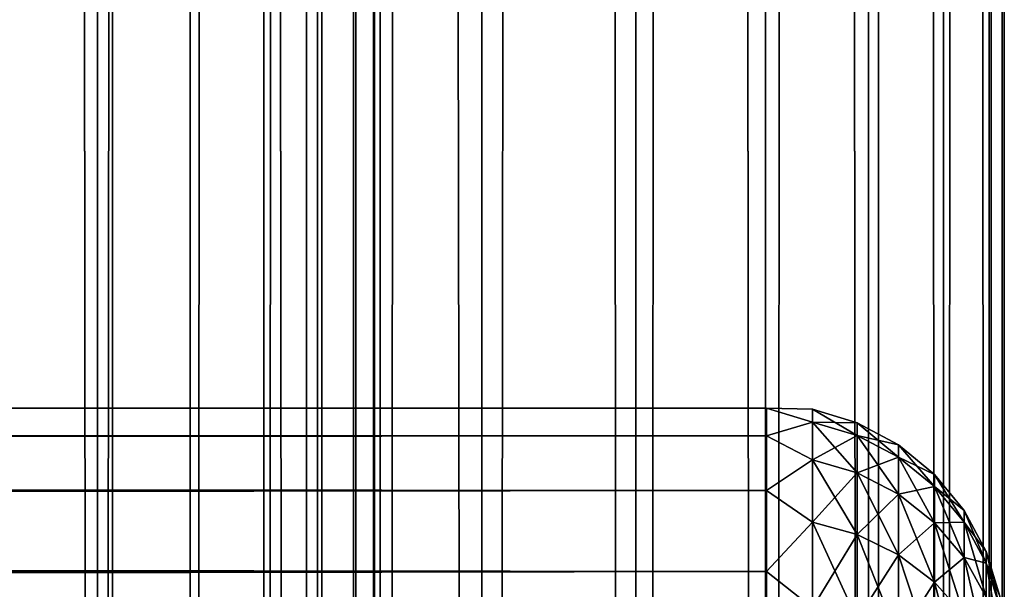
# Model space of a CAD drawing. Extents: x -265 to 265, y 0 to 1307.
# Tile 106 of 256: x 256.72 to 265, y 170.95 to 175.74. Entities that reach past the tile are written whole.
import ezdxf

# ---------------------------------------------------------------- set-up
doc = ezdxf.new("R2010")
doc.units = 0
doc.header["$LTSCALE"] = 81.481481
for name, color, linetype in [('119', 7, 'CONTINUOUS'), ('120', 7, 'CONTINUOUS'), ('67', 7, 'CONTINUOUS'), ('71', 7, 'CONTINUOUS')]:
    doc.layers.add(name, color=color, linetype=linetype)

msp = doc.modelspace()

# ---------------------------------------------------------------- linework, layer by layer
at = {"layer": '119', "color": 7, "linetype": 'CONTINUOUS'}
for points in [[(255.7403, 1, 13.8582), (257.5, 1, 12.9904), (255.7403, 1299, 13.8582), (255.7403, 1, 13.8582)], [(255.7403, 1299, 13.8582), (257.5, 1, 12.9904), (257.5, 1299, 12.9904), (255.7403, 1299, 13.8582)], [(257.5, 1, 12.9904), (259.1314, 1, 11.9003), (257.5, 1299, 12.9904), (257.5, 1, 12.9904)], [(257.5, 1299, 12.9904), (259.1314, 1, 11.9003), (259.1314, 1299, 11.9003), (257.5, 1299, 12.9904)], [(259.1314, 1, 11.9003), (260.6066, 1, 10.6066), (259.1314, 1299, 11.9003), (259.1314, 1, 11.9003)], [(259.1314, 1299, 11.9003), (260.6066, 1, 10.6066), (260.6066, 1299, 10.6066), (259.1314, 1299, 11.9003)], [(260.6066, 1, 10.6066), (261.9003, 1, 9.1314), (260.6066, 1299, 10.6066), (260.6066, 1, 10.6066)], [(260.6066, 1299, 10.6066), (261.9003, 1, 9.1314), (261.9003, 1299, 9.1314), (260.6066, 1299, 10.6066)], [(261.9003, 1, 9.1314), (262.9904, 1, 7.5), (261.9003, 1299, 9.1314), (261.9003, 1, 9.1314)], [(261.9003, 1299, 9.1314), (262.9904, 1, 7.5), (262.9904, 1299, 7.5), (261.9003, 1299, 9.1314)], [(262.9904, 1, 7.5), (263.8582, 1, 5.7403), (262.9904, 1299, 7.5), (262.9904, 1, 7.5)], [(262.9904, 1299, 7.5), (263.8582, 1, 5.7403), (263.8582, 1299, 5.7403), (262.9904, 1299, 7.5)], [(263.8582, 1, 5.7403), (264.4889, 1, 3.8823), (263.8582, 1299, 5.7403), (263.8582, 1, 5.7403)], [(263.8582, 1299, 5.7403), (264.4889, 1, 3.8823), (264.4889, 1299, 3.8823), (263.8582, 1299, 5.7403)], [(264.4889, 1, 3.8823), (264.8717, 1, 1.9579), (264.4889, 1299, 3.8823), (264.4889, 1, 3.8823)], [(264.4889, 1299, 3.8823), (264.8717, 1, 1.9579), (264.8717, 1299, 1.9579), (264.4889, 1299, 3.8823)], [(264.8717, 1, 1.9579), (265, 1), (264.8717, 1299, 1.9579), (264.8717, 1, 1.9579)], [(264.8717, 1299, 1.9579), (265, 1), (265, 1299), (264.8717, 1299, 1.9579)]]:
    msp.add_3dface(points, dxfattribs=at)
at = {"layer": '120', "color": 7, "linetype": 'CONTINUOUS'}
for points in [[(260.6066, 1299, -10.6066), (260.6066, 1, -10.6066), (259.75, 20, -11.399), (260.6066, 1299, -10.6066)], [(259.75, 1280, -11.399), (260.6066, 1299, -10.6066), (259.75, 20, -11.399), (259.75, 1280, -11.399)], [(261.9003, 1, -9.1314), (260.6066, 1, -10.6066), (261.9003, 1299, -9.1314), (261.9003, 1, -9.1314)], [(261.9003, 1299, -9.1314), (260.6066, 1, -10.6066), (260.6066, 1299, -10.6066), (261.9003, 1299, -9.1314)], [(262.9904, 1, -7.5), (261.9003, 1, -9.1314), (262.9904, 1299, -7.5), (262.9904, 1, -7.5)], [(262.9904, 1299, -7.5), (261.9003, 1, -9.1314), (261.9003, 1299, -9.1314), (262.9904, 1299, -7.5)], [(263.8582, 1, -5.7403), (262.9904, 1, -7.5), (263.8582, 1299, -5.7403), (263.8582, 1, -5.7403)], [(263.8582, 1299, -5.7403), (262.9904, 1, -7.5), (262.9904, 1299, -7.5), (263.8582, 1299, -5.7403)], [(264.4889, 1, -3.8823), (263.8582, 1, -5.7403), (264.4889, 1299, -3.8823), (264.4889, 1, -3.8823)], [(264.4889, 1299, -3.8823), (263.8582, 1, -5.7403), (263.8582, 1299, -5.7403), (264.4889, 1299, -3.8823)], [(264.8717, 1, -1.9579), (264.4889, 1, -3.8823), (264.8717, 1299, -1.9579), (264.8717, 1, -1.9579)], [(264.8717, 1299, -1.9579), (264.4889, 1, -3.8823), (264.4889, 1299, -3.8823), (264.8717, 1299, -1.9579)], [(265, 1299), (265, 1), (264.8717, 1, -1.9579), (265, 1299)], [(265, 1299), (264.8717, 1, -1.9579), (264.8717, 1299, -1.9579), (265, 1299)], [(259.6951, 1278.9668, -11.4457), (259.75, 1280, -11.399), (259.6951, 21.0333, -11.4457), (259.6951, 1278.9668, -11.4457)], [(259.6951, 21.0333, -11.4457), (259.75, 1280, -11.399), (259.75, 20, -11.399), (259.6951, 21.0333, -11.4457)], [(259.525, 1277.9175, -11.5877), (259.6951, 1278.9668, -11.4457), (259.525, 22.0825, -11.5877), (259.525, 1277.9175, -11.5877)], [(259.525, 22.0825, -11.5877), (259.6951, 1278.9668, -11.4457), (259.6951, 21.0333, -11.4457), (259.525, 22.0825, -11.5877)], [(259.2244, 1276.842, -11.8284), (259.525, 1277.9175, -11.5877), (259.2244, 23.1581, -11.8284), (259.2244, 1276.842, -11.8284)], [(259.2244, 23.1581, -11.8284), (259.525, 1277.9175, -11.5877), (259.525, 22.0825, -11.5877), (259.2244, 23.1581, -11.8284)], [(258.7723, 1275.7446, -12.1674), (259.2244, 1276.842, -11.8284), (258.7723, 24.2554, -12.1674), (258.7723, 1275.7446, -12.1674)], [(258.7723, 24.2554, -12.1674), (259.2244, 1276.842, -11.8284), (259.2244, 23.1581, -11.8284), (258.7723, 24.2554, -12.1674)], [(258.1533, 1274.6534, -12.5906), (258.7723, 1275.7446, -12.1674), (258.1533, 25.3466, -12.5906), (258.1533, 1274.6534, -12.5906)], [(258.1533, 25.3466, -12.5906), (258.7723, 1275.7446, -12.1674), (258.7723, 24.2554, -12.1674), (258.1533, 25.3466, -12.5906)], [(257.3737, 1273.621, -13.0625), (258.1533, 1274.6534, -12.5906), (257.3737, 26.379, -13.0625), (257.3737, 1273.621, -13.0625)], [(257.3737, 26.379, -13.0625), (258.1533, 1274.6534, -12.5906), (258.1533, 25.3466, -12.5906), (257.3737, 26.379, -13.0625)], [(256.4613, 1272.6984, -13.537), (257.3737, 1273.621, -13.0625), (256.4613, 27.3016, -13.537), (256.4613, 1272.6984, -13.537)], [(256.4613, 27.3016, -13.537), (257.3737, 1273.621, -13.0625), (257.3737, 26.379, -13.0625), (256.4613, 27.3016, -13.537)]]:
    msp.add_3dface(points, dxfattribs=at)
at = {"layer": '67', "color": 7, "linetype": 'CONTINUOUS'}
for points in [[(-263, 172.4709, 28.353), (-263, 172.2386, 30.0432), (263, 172.4709, 28.353), (-263, 172.4709, 28.353)], [(263, 172.4709, 28.353), (-263, 172.2386, 30.0432), (263, 172.2386, 30.0432), (263, 172.4709, 28.353)], [(-263, 172.4709, 26.647), (-263, 172.4709, 28.353), (263, 172.4709, 26.647), (-263, 172.4709, 26.647)], [(263, 172.4709, 26.647), (-263, 172.4709, 28.353), (263, 172.4709, 28.353), (263, 172.4709, 26.647)], [(-263, 172.2386, 24.9568), (-263, 172.4709, 26.647), (263, 172.2386, 24.9568), (-263, 172.2386, 24.9568)], [(263, 172.2386, 24.9568), (-263, 172.4709, 26.647), (263, 172.4709, 26.647), (263, 172.2386, 24.9568)], [(-263, 172.2386, 30.0432), (-263, 171.7783, 31.686), (263, 172.2386, 30.0432), (-263, 172.2386, 30.0432)], [(263, 172.2386, 30.0432), (-263, 171.7783, 31.686), (263, 171.7783, 31.686), (263, 172.2386, 30.0432)], [(-263, 171.7783, 23.314), (-263, 172.2386, 24.9568), (263, 171.7783, 23.314), (-263, 171.7783, 23.314)], [(263, 171.7783, 23.314), (-263, 172.2386, 24.9568), (263, 172.2386, 24.9568), (263, 171.7783, 23.314)], [(-263, 171.7783, 31.686), (-263, 171.0986, 33.2508), (263, 171.7783, 31.686), (-263, 171.7783, 31.686)], [(263, 171.7783, 31.686), (-263, 171.0986, 33.2508), (263, 171.0986, 33.2508), (263, 171.7783, 31.686)], [(-263, 171.0986, 21.7492), (-263, 171.7783, 23.314), (263, 171.0986, 21.7492), (-263, 171.0986, 21.7492)], [(263, 171.0986, 21.7492), (-263, 171.7783, 23.314), (263, 171.7783, 23.314), (263, 171.0986, 21.7492)], [(-263, 171.0986, 33.2508), (-263, 170.2121, 34.7085), (263, 171.0986, 33.2508), (-263, 171.0986, 33.2508)], [(263, 171.0986, 33.2508), (-263, 170.2121, 34.7085), (263, 170.2121, 34.7085), (263, 171.0986, 33.2508)], [(-263, 170.2121, 20.2915), (-263, 171.0986, 21.7492), (263, 170.2121, 20.2915), (-263, 170.2121, 20.2915)], [(263, 170.2121, 20.2915), (-263, 171.0986, 21.7492), (263, 171.0986, 21.7492), (263, 170.2121, 20.2915)]]:
    msp.add_3dface(points, dxfattribs=at)
at = {"layer": '71', "color": 7, "linetype": 'CONTINUOUS'}
for points in [[(263, 172.2386, 24.9568), (263, 172.4709, 26.647), (263.3879, 172.3554, 25.8734), (263, 172.2386, 24.9568)], [(263, 172.4709, 26.647), (263, 172.4709, 28.353), (263.3879, 172.462, 27.5), (263, 172.4709, 26.647)], [(263, 172.4709, 26.647), (263.3879, 172.462, 27.5), (263.3879, 172.3554, 25.8734), (263, 172.4709, 26.647)], [(263, 172.4709, 28.353), (263, 172.2386, 30.0432), (263.3879, 172.3554, 29.1266), (263, 172.4709, 28.353)], [(263, 172.4709, 28.353), (263.3879, 172.3554, 29.1266), (263.3879, 172.462, 27.5), (263, 172.4709, 28.353)], [(263.7636, 172.3485, 27.5), (263.7636, 172.2429, 25.8882), (263.3879, 172.462, 27.5), (263.7636, 172.3485, 27.5)], [(263.3879, 172.3554, 29.1266), (263.7636, 172.3485, 27.5), (263.3879, 172.462, 27.5), (263.3879, 172.3554, 29.1266)], [(263.3879, 172.462, 27.5), (263.7636, 172.2429, 25.8882), (263.3879, 172.3554, 25.8734), (263.3879, 172.462, 27.5)], [(263, 172.2386, 24.9568), (263.3879, 172.3554, 25.8734), (263.3879, 172.0374, 24.2746), (263, 172.2386, 24.9568)], [(263, 172.2386, 30.0432), (263.3879, 172.0374, 30.7254), (263.3879, 172.3554, 29.1266), (263, 172.2386, 30.0432)], [(263.7636, 172.2429, 29.1118), (263.7636, 172.3485, 27.5), (263.3879, 172.3554, 29.1266), (263.7636, 172.2429, 29.1118)], [(263.3879, 172.0374, 30.7254), (263.7636, 172.2429, 29.1118), (263.3879, 172.3554, 29.1266), (263.3879, 172.0374, 30.7254)], [(263.7636, 172.2429, 25.8882), (263.7636, 171.9277, 24.304), (263.3879, 172.3554, 25.8734), (263.7636, 172.2429, 25.8882)], [(263.3879, 172.3554, 25.8734), (263.7636, 171.9277, 24.304), (263.3879, 172.0374, 24.2746), (263.3879, 172.3554, 25.8734)], [(264.1098, 172.1638, 27.5), (264.1098, 172.0597, 25.9123), (263.7636, 172.3485, 27.5), (264.1098, 172.1638, 27.5)], [(263.7636, 172.2429, 29.1118), (264.1098, 172.1638, 27.5), (263.7636, 172.3485, 27.5), (263.7636, 172.2429, 29.1118)], [(263.7636, 172.3485, 27.5), (264.1098, 172.0597, 25.9123), (263.7636, 172.2429, 25.8882), (263.7636, 172.3485, 27.5)], [(263, 171.7783, 23.314), (263, 172.2386, 24.9568), (263.3879, 172.0374, 24.2746), (263, 171.7783, 23.314)], [(263, 172.2386, 30.0432), (263, 171.7783, 31.686), (263.3879, 172.0374, 30.7254), (263, 172.2386, 30.0432)], [(263.7636, 171.9277, 30.696), (263.7636, 172.2429, 29.1118), (263.3879, 172.0374, 30.7254), (263.7636, 171.9277, 30.696)], [(264.1098, 172.0597, 29.0877), (264.1098, 172.1638, 27.5), (263.7636, 172.2429, 29.1118), (264.1098, 172.0597, 29.0877)], [(263.7636, 171.9277, 30.696), (264.1098, 172.0597, 29.0877), (263.7636, 172.2429, 29.1118), (263.7636, 171.9277, 30.696)], [(264.1098, 172.0597, 25.9123), (264.1098, 171.7493, 24.3518), (263.7636, 172.2429, 25.8882), (264.1098, 172.0597, 25.9123)], [(263.7636, 172.2429, 25.8882), (264.1098, 171.7493, 24.3518), (263.7636, 171.9277, 24.304), (263.7636, 172.2429, 25.8882)], [(264.4134, 171.915, 27.5), (264.4134, 171.8131, 25.9448), (264.1098, 172.1638, 27.5), (264.4134, 171.915, 27.5)], [(264.1098, 172.0597, 29.0877), (264.4134, 171.915, 27.5), (264.1098, 172.1638, 27.5), (264.1098, 172.0597, 29.0877)], [(264.1098, 172.1638, 27.5), (264.4134, 171.8131, 25.9448), (264.1098, 172.0597, 25.9123), (264.1098, 172.1638, 27.5)], [(263, 171.7783, 23.314), (263.3879, 172.0374, 24.2746), (263.3879, 171.5134, 22.731), (263, 171.7783, 23.314)], [(263, 171.7783, 31.686), (263.3879, 171.5134, 32.269), (263.3879, 172.0374, 30.7254), (263, 171.7783, 31.686)], [(263.3879, 171.5134, 32.269), (263.7636, 171.9277, 30.696), (263.3879, 172.0374, 30.7254), (263.3879, 171.5134, 32.269)], [(263.7636, 171.9277, 24.304), (263.7636, 171.4085, 22.7744), (263.3879, 172.0374, 24.2746), (263.7636, 171.9277, 24.304)], [(263.3879, 172.0374, 24.2746), (263.7636, 171.4085, 22.7744), (263.3879, 171.5134, 22.731), (263.3879, 172.0374, 24.2746)], [(264.1098, 171.7493, 30.6482), (264.1098, 172.0597, 29.0877), (263.7636, 171.9277, 30.696), (264.1098, 171.7493, 30.6482)], [(264.4134, 171.8131, 29.0552), (264.4134, 171.915, 27.5), (264.1098, 172.0597, 29.0877), (264.4134, 171.8131, 29.0552)], [(264.1098, 171.7493, 30.6482), (264.4134, 171.8131, 29.0552), (264.1098, 172.0597, 29.0877), (264.1098, 171.7493, 30.6482)], [(264.4134, 171.8131, 25.9448), (264.4134, 171.5091, 24.4162), (264.1098, 172.0597, 25.9123), (264.4134, 171.8131, 25.9448)], [(264.1098, 172.0597, 25.9123), (264.4134, 171.5091, 24.4162), (264.1098, 171.7493, 24.3518), (264.1098, 172.0597, 25.9123)], [(263.7636, 171.4085, 32.2256), (263.7636, 171.9277, 30.696), (263.3879, 171.5134, 32.269), (263.7636, 171.4085, 32.2256)], [(263.7636, 171.4085, 32.2256), (264.1098, 171.7493, 30.6482), (263.7636, 171.9277, 30.696), (263.7636, 171.4085, 32.2256)], [(264.1098, 171.7493, 24.3518), (264.1098, 171.2379, 22.8451), (263.7636, 171.9277, 24.304), (264.1098, 171.7493, 24.3518)], [(263.7636, 171.9277, 24.304), (264.1098, 171.2379, 22.8451), (263.7636, 171.4085, 22.7744), (263.7636, 171.9277, 24.304)], [(264.6625, 171.6118, 27.5), (264.6625, 171.5125, 25.9844), (264.4134, 171.915, 27.5), (264.6625, 171.6118, 27.5)], [(264.4134, 171.8131, 29.0552), (264.6625, 171.6118, 27.5), (264.4134, 171.915, 27.5), (264.4134, 171.8131, 29.0552)], [(264.4134, 171.915, 27.5), (264.6625, 171.5125, 25.9844), (264.4134, 171.8131, 25.9448), (264.4134, 171.915, 27.5)], [(263, 171.0986, 21.7492), (263, 171.7783, 23.314), (263.3879, 171.5134, 22.731), (263, 171.0986, 21.7492)], [(263, 171.7783, 31.686), (263, 171.0986, 33.2508), (263.3879, 171.5134, 32.269), (263, 171.7783, 31.686)], [(264.4134, 171.5091, 30.5838), (264.4134, 171.8131, 29.0552), (264.1098, 171.7493, 30.6482), (264.4134, 171.5091, 30.5838)], [(264.6625, 171.5125, 29.0156), (264.6625, 171.6118, 27.5), (264.4134, 171.8131, 29.0552), (264.6625, 171.5125, 29.0156)], [(264.4134, 171.5091, 30.5838), (264.6625, 171.5125, 29.0156), (264.4134, 171.8131, 29.0552), (264.4134, 171.5091, 30.5838)], [(264.6625, 171.5125, 25.9844), (264.6625, 171.2161, 24.4946), (264.4134, 171.8131, 25.9448), (264.6625, 171.5125, 25.9844)], [(264.4134, 171.8131, 25.9448), (264.6625, 171.2161, 24.4946), (264.4134, 171.5091, 24.4162), (264.4134, 171.8131, 25.9448)], [(264.1098, 171.2379, 32.1549), (264.1098, 171.7493, 30.6482), (263.7636, 171.4085, 32.2256), (264.1098, 171.2379, 32.1549)], [(264.1098, 171.2379, 32.1549), (264.4134, 171.5091, 30.5838), (264.1098, 171.7493, 30.6482), (264.1098, 171.2379, 32.1549)], [(264.4134, 171.5091, 24.4162), (264.4134, 171.0081, 22.9403), (264.1098, 171.7493, 24.3518), (264.4134, 171.5091, 24.4162)], [(264.1098, 171.7493, 24.3518), (264.4134, 171.0081, 22.9403), (264.1098, 171.2379, 22.8451), (264.1098, 171.7493, 24.3518)], [(264.8476, 171.2657, 27.5), (264.8476, 171.1693, 26.0295), (264.6625, 171.6118, 27.5), (264.8476, 171.2657, 27.5)], [(264.6625, 171.5125, 29.0156), (264.8476, 171.2657, 27.5), (264.6625, 171.6118, 27.5), (264.6625, 171.5125, 29.0156)], [(264.6625, 171.6118, 27.5), (264.8476, 171.1693, 26.0295), (264.6625, 171.5125, 25.9844), (264.6625, 171.6118, 27.5)], [(263, 171.0986, 21.7492), (263.3879, 171.5134, 22.731), (263.3879, 170.7924, 21.269), (263, 171.0986, 21.7492)], [(263, 171.0986, 33.2508), (263.3879, 170.7924, 33.731), (263.3879, 171.5134, 32.269), (263, 171.0986, 33.2508)], [(263.3879, 170.7924, 33.731), (263.7636, 171.4085, 32.2256), (263.3879, 171.5134, 32.269), (263.3879, 170.7924, 33.731)], [(263.7636, 171.4085, 22.7744), (263.7636, 170.6941, 21.3257), (263.3879, 171.5134, 22.731), (263.7636, 171.4085, 22.7744)], [(263.3879, 171.5134, 22.731), (263.7636, 170.6941, 21.3257), (263.3879, 170.7924, 21.269), (263.3879, 171.5134, 22.731)], [(264.4134, 171.0081, 32.0597), (264.4134, 171.5091, 30.5838), (264.1098, 171.2379, 32.1549), (264.4134, 171.0081, 32.0597)], [(264.6625, 171.2161, 30.5054), (264.6625, 171.5125, 29.0156), (264.4134, 171.5091, 30.5838), (264.6625, 171.2161, 30.5054)], [(264.4134, 171.0081, 32.0597), (264.6625, 171.2161, 30.5054), (264.4134, 171.5091, 30.5838), (264.4134, 171.0081, 32.0597)], [(264.6625, 171.2161, 24.4946), (264.6625, 170.7279, 23.0564), (264.4134, 171.5091, 24.4162), (264.6625, 171.2161, 24.4946)], [(264.4134, 171.5091, 24.4162), (264.6625, 170.7279, 23.0564), (264.4134, 171.0081, 22.9403), (264.4134, 171.5091, 24.4162)], [(264.8476, 171.1693, 28.9705), (264.8476, 171.2657, 27.5), (264.6625, 171.5125, 29.0156), (264.8476, 171.1693, 28.9705)], [(264.6625, 171.2161, 30.5054), (264.8476, 171.1693, 28.9705), (264.6625, 171.5125, 29.0156), (264.6625, 171.2161, 30.5054)], [(264.8476, 171.1693, 26.0295), (264.8476, 170.8819, 24.5842), (264.6625, 171.5125, 25.9844), (264.8476, 171.1693, 26.0295)], [(264.6625, 171.5125, 25.9844), (264.8476, 170.8819, 24.5842), (264.6625, 171.2161, 24.4946), (264.6625, 171.5125, 25.9844)], [(263.7636, 170.6941, 33.6743), (263.7636, 171.4085, 32.2256), (263.3879, 170.7924, 33.731), (263.7636, 170.6941, 33.6743)], [(263.7636, 170.6941, 33.6743), (264.1098, 171.2379, 32.1549), (263.7636, 171.4085, 32.2256), (263.7636, 170.6941, 33.6743)], [(264.1098, 171.2379, 22.8451), (264.1098, 170.5342, 21.4181), (263.7636, 171.4085, 22.7744), (264.1098, 171.2379, 22.8451)], [(263.7636, 171.4085, 22.7744), (264.1098, 170.5342, 21.4181), (263.7636, 170.6941, 21.3257), (263.7636, 171.4085, 22.7744)], [(264.9616, 170.8902, 27.5), (264.9616, 170.797, 26.0785), (264.8476, 171.2657, 27.5), (264.9616, 170.8902, 27.5)], [(264.8476, 171.1693, 28.9705), (264.9616, 170.8902, 27.5), (264.8476, 171.2657, 27.5), (264.8476, 171.1693, 28.9705)], [(264.8476, 171.2657, 27.5), (264.9616, 170.797, 26.0785), (264.8476, 171.1693, 26.0295), (264.8476, 171.2657, 27.5)], [(264.1098, 170.5342, 33.5819), (264.1098, 171.2379, 32.1549), (263.7636, 170.6941, 33.6743), (264.1098, 170.5342, 33.5819)], [(264.1098, 170.5342, 33.5819), (264.4134, 171.0081, 32.0597), (264.1098, 171.2379, 32.1549), (264.1098, 170.5342, 33.5819)], [(264.4134, 171.0081, 22.9403), (264.4134, 170.3187, 21.5425), (264.1098, 171.2379, 22.8451), (264.4134, 171.0081, 22.9403)], [(264.1098, 171.2379, 22.8451), (264.4134, 170.3187, 21.5425), (264.1098, 170.5342, 21.4181), (264.1098, 171.2379, 22.8451)], [(264.6625, 170.7279, 31.9436), (264.6625, 171.2161, 30.5054), (264.4134, 171.0081, 32.0597), (264.6625, 170.7279, 31.9436)], [(264.8476, 170.8819, 30.4158), (264.8476, 171.1693, 28.9705), (264.6625, 171.2161, 30.5054), (264.8476, 170.8819, 30.4158)], [(264.6625, 170.7279, 31.9436), (264.8476, 170.8819, 30.4158), (264.6625, 171.2161, 30.5054), (264.6625, 170.7279, 31.9436)], [(264.8476, 170.8819, 24.5842), (264.8476, 170.4082, 23.1888), (264.6625, 171.2161, 24.4946), (264.8476, 170.8819, 24.5842)], [(264.6625, 171.2161, 24.4946), (264.8476, 170.4082, 23.1888), (264.6625, 170.7279, 23.0564), (264.6625, 171.2161, 24.4946)], [(263, 170.2121, 20.2915), (263, 171.0986, 21.7492), (263.3879, 170.7924, 21.269), (263, 170.2121, 20.2915)], [(263, 171.0986, 33.2508), (263, 170.2121, 34.7085), (263.3879, 170.7924, 33.731), (263, 171.0986, 33.2508)], [(264.9616, 170.797, 28.9215), (264.9616, 170.8902, 27.5), (264.8476, 171.1693, 28.9705), (264.9616, 170.797, 28.9215)], [(264.8476, 170.8819, 30.4158), (264.9616, 170.797, 28.9215), (264.8476, 171.1693, 28.9705), (264.8476, 170.8819, 30.4158)], [(264.9616, 170.797, 26.0785), (264.9616, 170.5191, 24.6814), (264.8476, 171.1693, 26.0295), (264.9616, 170.797, 26.0785)], [(264.8476, 171.1693, 26.0295), (264.9616, 170.5191, 24.6814), (264.8476, 170.8819, 24.5842), (264.8476, 171.1693, 26.0295)], [(264.4134, 170.3187, 33.4575), (264.4134, 171.0081, 32.0597), (264.1098, 170.5342, 33.5819), (264.4134, 170.3187, 33.4575)], [(264.4134, 170.3187, 33.4575), (264.6625, 170.7279, 31.9436), (264.4134, 171.0081, 32.0597), (264.4134, 170.3187, 33.4575)], [(264.6625, 170.7279, 23.0564), (264.6625, 170.0561, 21.6941), (264.4134, 171.0081, 22.9403), (264.6625, 170.7279, 23.0564)], [(264.4134, 171.0081, 22.9403), (264.6625, 170.0561, 21.6941), (264.4134, 170.3187, 21.5425), (264.4134, 171.0081, 22.9403)]]:
    msp.add_3dface(points, dxfattribs=at)

doc.saveas('drawing.dxf')
